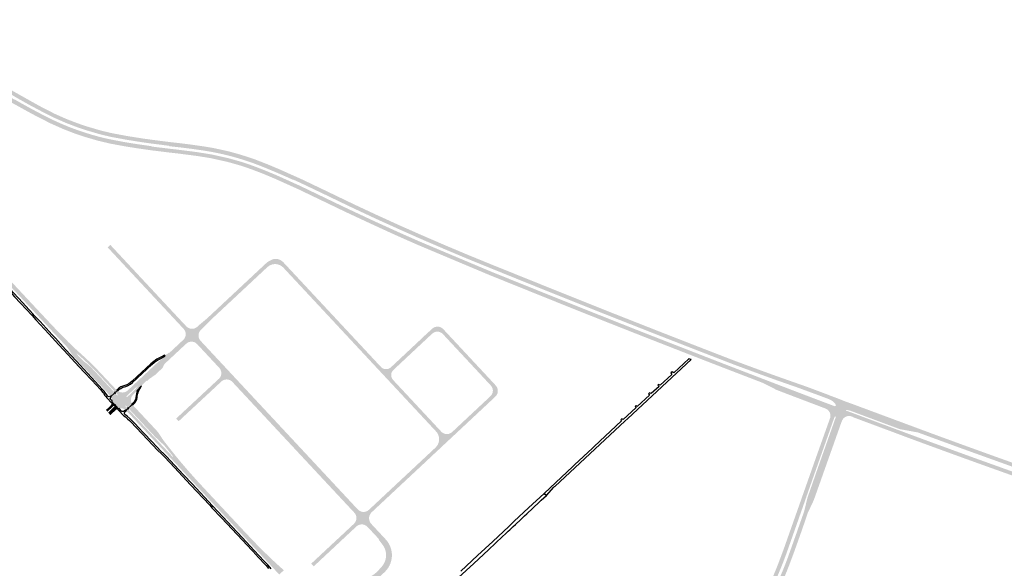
# Model space of a CAD drawing. Header units: metres. Extents: x 124582 to 143330, y 393481 to 406815.
# Tile 89 of 134: x 129512 to 131401, y 400551 to 401603. Entities that reach past the tile are written whole.
import ezdxf

# ---------------------------------------------------------------- set-up
doc = ezdxf.new("R2010")
doc.units = ezdxf.units.M
doc.header["$MEASUREMENT"] = 0
for name, color, linetype, lineweight in [('ir-ARC-asfalt-bestaande fietspaden-niet te inspecteren', 21, 'Continuous', 0), ('ir-ARC-asfalt-bestaande wegen-niet te inspecteren', 151, 'Continuous', 0), ('ir-ARC-asfalt-hoofdwegen-te inspecteren', 5, 'Continuous', 0), ('ir-ARC-beton-hoofdwegen-te inspecteren', 253, 'Continuous', 0)]:
    doc.layers.add(name, color=color, linetype=linetype, lineweight=lineweight)

msp = doc.modelspace()

# ---------------------------------------------------------------- hatches: boundary and pattern name
at = {"layer": 'ir-ARC-asfalt-hoofdwegen-te inspecteren', "linetype": 'Continuous', "lineweight": 13}
for points in [[(129664.171, 401370.57), (129662.318, 401371.006), (129634.57, 401379.054), (129616.702, 401385.178), (129595.42, 401393.391), (129571.353, 401404.114), (129549.415, 401415.157), (129538.163, 401421.096), (129525.504, 401427.935), (129497.609, 401443.376), (129476.69, 401455.567), (129449.125, 401472.407), (129404.604, 401500), (129350.598, 401533.71), (129300.217, 401565.045), (129249.2, 401597.168), (129252.908, 401603.308), (129304.368, 401571.229), (129323.744, 401559.209), (129355.12, 401539.743), (129453.545, 401478.51), (129486.611, 401458.445), (129502.455, 401449.464), (129502.635, 401449.816), (129514.896, 401442.857), (129527.87, 401435.659), (129540.985, 401428.558), (129554.316, 401421.542), (129567.733, 401414.645), (129581.209, 401408.231), (129594.981, 401402.15), (129608.895, 401396.508), (129623.013, 401391.287), (129636.675, 401386.663), (129650.996, 401382.3), (129665.704, 401378.26), (129670.768, 401377.043)], [(129674.977, 401381.279), (129665.477, 401383.526), (129636.785, 401391.968), (129620.184, 401397.712), (129600.061, 401405.404), (129576.307, 401415.819), (129552.091, 401428.16), (129533.1, 401438.212), (129507.314, 401452.587), (129466.168, 401476.98), (129429.082, 401500), (129375.538, 401533.289), (129357.593, 401544.611), (129361.523, 401550.657), (129419.191, 401515.137), (129457.618, 401491.27), (129497.853, 401466.807), (129536.881, 401444.813), (129555.357, 401434.648), (129579.334, 401422.511), (129602.981, 401412.068), (129624.043, 401404.107), (129639.939, 401398.681), (129659.54, 401392.928), (129667.57, 401390.571), (129677.147, 401388.299), (129680.866, 401387.417)], [(130295.908, 401162.799), (130273.185, 401172.356), (130232.836, 401190.206), (130190.002, 401209.821), (130136.724, 401234.662), (130109.439, 401247.761), (130046.045, 401278.195), (130001.046, 401298.418), (129977.543, 401308.233), (129955.687, 401316.585), (129934.591, 401323.73), (129910.075, 401330.617), (129878.912, 401337.538), (129863.062, 401340.108), (129852.089, 401341.887), (129816.318, 401346.491), (129796.697, 401348.712), (129763.769, 401352.789), (129737.952, 401356.488), (129714.028, 401360.265), (129686.061, 401365.462), (129685.267, 401365.61), (129664.171, 401370.57), (129670.768, 401377.043), (129680.139, 401374.792), (129687.238, 401373.408), (129709.618, 401369.044), (129724.54, 401366.545), (129739.402, 401364.201), (129754.281, 401362.061), (129765.019, 401360.623), (129764.949, 401359.949), (129797.477, 401355.976), (129817.522, 401353.671), (129852.618, 401349.179), (129868.74, 401346.552), (129880.449, 401344.645), (129911.803, 401337.653), (129936.869, 401330.664), (129958.072, 401323.47), (129980.287, 401314.967), (130003.974, 401305.147), (130049.083, 401284.815), (130114.884, 401253.256), (130139.461, 401241.468), (130192.568, 401216.611), (130235.797, 401196.953), (130276.274, 401178.994), (130299.343, 401169.281)], [(130301.799, 401174), (130278.45, 401184.054), (130237.977, 401202.076), (130194.9, 401221.595), (130147.732, 401243.654), (130118.961, 401257.504), (130096.088, 401268.514), (130051.448, 401289.766), (130035.91, 401296.879), (130035.718, 401296.325), (130025.279, 401301.092), (130011.73, 401307.048), (130000, 401312.023), (129983.97, 401318.69), (129970.269, 401324.171), (129956.125, 401329.419), (129941.823, 401334.211), (129927.385, 401338.588), (129912.373, 401342.634), (129897.76, 401346.093), (129882.737, 401349.19), (129872.677, 401350.944), (129868.23, 401351.719), (129853.522, 401353.891), (129838.62, 401355.956), (129823.748, 401357.803), (129798.047, 401360.757), (129798.129, 401361.431), (129766.71, 401365.399), (129747.095, 401368.128), (129716.595, 401372.987), (129687.198, 401378.393), (129674.977, 401381.279), (129680.866, 401387.417), (129688.283, 401385.658), (129717.816, 401380.15), (129748.422, 401375.291), (129768.395, 401372.531), (129799.105, 401368.655), (129819.296, 401366.352), (129839.659, 401363.805), (129863.677, 401360.423), (129878.849, 401357.88), (129884.104, 401356.999), (129913.368, 401350.545), (129935.304, 401344.465), (129961.518, 401335.926), (129987.223, 401325.907), (130000, 401320.536), (130010.996, 401315.913), (130054.733, 401296.343), (130099.015, 401275.178), (130124.344, 401262.981), (130152.206, 401249.564), (130198.506, 401227.973), (130241.12, 401208.568), (130258.374, 401200.94), (130275.837, 401193.219), (130281.183, 401190.856), (130305.268, 401180.442)], [(129812.688, 401024.659), (129805.535, 401032.314), (129788.251, 401050.811), (129783.86, 401055.511), (129681.216, 401165.596), (129680.4, 401166.471), (129685.519, 401171.253), (129788.948, 401060.351), (129797.392, 401051.315), (129810.67, 401037.105), (129817.123, 401030.199), (129814.587, 401027.842), (129815.278, 401027.098)], [(130804.368, 400958.096), (130778.696, 400968.087), (130697.182, 401000), (130641.301, 401022.036), (130595.739, 401040.112), (130550.28, 401058.303), (130457.18, 401095.745), (130431.516, 401106.105), (130411.338, 401114.251), (130295.908, 401162.799), (130299.343, 401169.281), (130413.867, 401121.062), (130437.228, 401111.634), (130459.818, 401102.518), (130552.443, 401065.284), (130644.163, 401028.751), (130690.437, 401010.443), (130717.061, 401000), (130736.96, 400992.195), (130810.27, 400963.633)], [(130814.746, 400967.888), (130783.268, 400980.189), (130739.024, 400997.385), (130732.386, 401000), (130646.331, 401033.902), (130600.208, 401052.211), (130509.447, 401088.556), (130462.157, 401107.632), (130441.733, 401115.898), (130415.825, 401126.384), (130370.25, 401144.955), (130326.453, 401163.384), (130301.799, 401174), (130305.268, 401180.442), (130329.61, 401169.917), (130373.462, 401151.528), (130418.375, 401133.164), (130447.905, 401121.284), (130515.808, 401093.966), (130603.096, 401058.971), (130649.08, 401040.666), (130741.12, 401004.422), (130752.489, 401000), (130800.117, 400981.445), (130817.281, 400974.763), (130824.95, 400971.792)], [(129541.216, 401040.899), (129498.516, 401086.745), (129476.889, 401109.762), (129434.185, 401155.635), (129439.534, 401160.723), (129493.642, 401102.691), (129514.733, 401080.046), (129530.857, 401062.787), (129546.405, 401046.152)], [(129859.348, 401008.166), (129853.233, 401014.689), (129853.104, 401014.826), (129858.311, 401019.521), (129869.06, 401028.451), (129873.74, 401032.591), (129922.34, 401077.997), (129936.411, 401091.143), (129982.132, 401133.858), (129986.97, 401128.68), (129985.614, 401127.414), (129973.12, 401115.753), (129941.82, 401086.539), (129929.526, 401075.065), (129925.86, 401071.643), (129916.083, 401062.518), (129907.938, 401054.915), (129888.682, 401036.943), (129878.63, 401027.561), (129876.957, 401025.906), (129874.202, 401023.181), (129864.88, 401013.441), (129859.627, 401008.426)], [(130200.51, 400931.571), (130184.302, 400948.94), (130168.696, 400965.675), (130146.985, 400988.956), (130132.732, 401004.24), (130127.824, 401009.503), (130105.764, 401033.159), (130097.05, 401042.503), (130086.627, 401053.68), (130073.763, 401067.474), (130062.401, 401079.658), (130053.315, 401089.401), (130043.334, 401100.104), (130017.48, 401127.828), (130014.562, 401130.344), (130011.248, 401132.309), (130007.641, 401133.662), (130003.853, 401134.362), (130000, 401134.386), (129996.431, 401133.794), (129993.008, 401132.622), (129989.825, 401130.902), (129986.97, 401128.68), (129982.132, 401133.858), (129985.978, 401137.451), (129990.361, 401140.344), (129995.057, 401142.695), (130000, 401144.47), (130003.7, 401144.512), (130007.352, 401143.917), (130010.848, 401142.703), (130014.083, 401140.907), (130016.961, 401138.581), (130022.094, 401133.079), (130023.119, 401131.986), (130037.474, 401116.612), (130065.097, 401087.015), (130121.962, 401026.066), (130133.995, 401013.169), (130190.335, 400952.788), (130202.863, 400939.362), (130205.639, 400936.386)], [(129685.745, 400881.271), (129684.04, 400883.184), (129670.271, 400897.912), (129656.314, 400912.922), (129615.208, 400957.009), (129614.279, 400958.051), (129611.176, 400961.974), (129608.49, 400966.193), (129606.978, 400968.778), (129604.629, 400972.316), (129602.013, 400975.662), (129598.625, 400979.342), (129580.44, 400998.699), (129561.751, 401018.763), (129542.135, 401039.909), (129541.216, 401040.899), (129546.405, 401046.152), (129572.902, 401017.889), (129586.616, 401003.473), (129605.249, 400984.6), (129617.221, 400973.074), (129624.975, 400966.064), (129626.08, 400965.065), (129638.667, 400953.588), (129650.959, 400941.794), (129655.183, 400937.745), (129695.996, 400894.41), (129697.997, 400892.4), (129694.57, 400889.32), (129692.829, 400891.182), (129660.607, 400925.643), (129648.799, 400937.693), (129636.582, 400949.33), (129621.959, 400962.579), (129621.599, 400962.713), (129621.242, 400962.573), (129621.073, 400962.203), (129621.211, 400961.82), (129630.763, 400951.548), (129632.339, 400949.924), (129634.003, 400948.391), (129642.898, 400941.448), (129644.615, 400939.988), (129646.291, 400938.48), (129647.931, 400936.934), (129649.535, 400935.351), (129651.101, 400933.73), (129691.767, 400890.167), (129693.491, 400888.32)], [(129825.791, 400989.343), (129827.695, 400991.614), (129829.111, 400994.218), (129829.982, 400997.051), (129830.274, 401000), (129830.008, 401002.78), (129829.226, 401005.461), (129827.956, 401007.949), (129826.242, 401010.154), (129812.688, 401024.659), (129815.278, 401027.098), (129814.587, 401027.842), (129817.123, 401030.199), (129831.55, 401014.761), (129834.121, 401012.664), (129837.089, 401011.182), (129840.31, 401010.389), (129843.627, 401010.321), (129846.878, 401010.983), (129849.904, 401012.343), (129852.558, 401014.334), (129853.104, 401014.826), (129853.233, 401014.689), (129837.51, 401000)], [(130227.264, 400913.471), (130205.639, 400936.386), (130208.056, 400934.629), (130210.797, 400933.438), (130213.731, 400932.871), (130216.718, 400932.954), (130219.616, 400933.684), (130222.286, 400935.025), (130224.602, 400936.914), (130224.753, 400937.104), (130236.075, 400947.629), (130264.942, 400974.701), (130277.168, 400986.156), (130282.034, 400990.666), (130283.729, 400992.289), (130289.223, 400997.549), (130291.962, 401000), (130303.744, 401010.932), (130304.545, 401011.478), (130304.99, 401011.781), (130307.125, 401012.966), (130309.38, 401013.903), (130311.316, 401014.304), (130313.286, 401014.466), (130313.72, 401004.914), (130310.976, 401004.748), (130308.315, 401004.062), (130305.832, 401002.882), (130303.62, 401001.25), (130302.23, 401000), (130296.207, 400994.356), (130293.654, 400991.964), (130276.968, 400976.36), (130251.251, 400952.308), (130241.287, 400942.965), (130229.594, 400932), (130229.523, 400931.806), (130227.455, 400929.748), (130225.89, 400927.285), (130224.905, 400924.538), (130224.548, 400921.642), (130224.837, 400918.739), (130225.757, 400915.97)], [(130377.329, 400942.871), (130375.89, 400944.413), (130369.252, 400951.527), (130364.062, 400957.072), (130343.453, 400979.168), (130339.503, 400983.406), (130338.211, 400984.79), (130328.186, 400995.533), (130324.018, 401000), (130323.536, 401000.546), (130321.445, 401002.33), (130319.052, 401003.683), (130316.445, 401004.555), (130313.72, 401004.914), (130313.286, 401014.466), (130315.261, 401014.388), (130317.212, 401014.07), (130318.583, 401013.639), (130319.908, 401013.082), (130322.218, 401011.722), (130324.257, 401009.982), (130329.713, 401004.151), (130355.801, 400976.19), (130374.622, 400956.023), (130382.49, 400947.523)], [(131058.626, 400857.217), (131000, 400879.466), (130974.059, 400889.356), (130964.42, 400893.091), (130937.875, 400906.581), (130932.218, 400908.753), (130880.106, 400928.759), (130877.674, 400929.693), (130873.751, 400931.199), (130827.642, 400949.038), (130804.368, 400958.096), (130810.27, 400963.633), (130830.216, 400955.862), (130876.213, 400938.024), (130880.242, 400936.476), (130882.673, 400935.541), (130934.726, 400915.538), (130962.488, 400904.87), (131000, 400890.552), (131037.211, 400876.379), (131062.41, 400866.861)], [(131065.631, 400875.068), (131062.71, 400876.16), (131061.523, 400876.604), (131041.358, 400884.145), (131003.43, 400898.072), (130964.627, 400911.581), (130937.591, 400921.368), (130887.337, 400939.886), (130884.699, 400940.895), (130882.266, 400941.825), (130875.305, 400944.487), (130814.746, 400967.888), (130824.95, 400971.792), (130877.83, 400951.31), (130884.859, 400948.674), (130887.298, 400947.76), (130890.215, 400946.666), (130940.348, 400928.177), (130962.016, 400920.365), (130989.476, 400910.642), (131022.195, 400899.189), (131059.131, 400885.333), (131063.931, 400883.451), (131067.007, 400882.244), (131068.261, 400881.772)], [(130419.6, 400889.306), (130419.764, 400892.359), (130419.281, 400895.378), (130418.171, 400898.227), (130417.022, 400900.11), (130415.61, 400901.806), (130409.275, 400908.585), (130398.839, 400919.727), (130397.545, 400921.207), (130389.461, 400929.87), (130387.933, 400931.507), (130377.329, 400942.871), (130382.49, 400947.523), (130393.49, 400935.799), (130425.058, 400901.856), (130425.399, 400901.446), (130427.269, 400898.894), (130428.568, 400896.009), (130429.24, 400892.917), (130429.251, 400892.818), (130429.288, 400890.114)], [(129816.609, 400832.95), (129811.868, 400838.12), (129814.352, 400840.431), (129843.117, 400867.194), (129894.36, 400914.87), (129896.294, 400917.364), (129897.664, 400920.208), (129898.408, 400923.275), (129898.495, 400926.43), (129897.921, 400929.534), (129896.71, 400932.449), (129894.916, 400935.046), (129919.425, 400908.776), (129916.963, 400910.771), (129914.137, 400912.205), (129911.073, 400913.015), (129907.907, 400913.164), (129904.781, 400912.645), (129901.833, 400911.482), (129899.195, 400909.726), (129890.206, 400901.37), (129888.671, 400899.943), (129887.666, 400898.969), (129874.888, 400887.079), (129867.48, 400880.243), (129867.467, 400880.231), (129865.997, 400878.846), (129855.899, 400869.476), (129853.517, 400867.261), (129819.504, 400835.641)], [(130326.447, 400799.613), (130316.556, 400800.801), (130315.919, 400804.188), (130314.758, 400807.433), (130313.101, 400810.455), (130310.991, 400813.18), (130246.758, 400882.012), (130200.51, 400931.571), (130205.639, 400936.386), (130227.264, 400913.471), (130228.879, 400911.487), (130233.03, 400907.037), (130248.237, 400890.734), (130260.531, 400877.555), (130271.025, 400866.305), (130291.144, 400844.737), (130310.158, 400824.353), (130321.333, 400812.373), (130321.817, 400811.917), (130323.8, 400808.78), (130324.135, 400808.171), (130324.704, 400806.973), (130325.198, 400805.743), (130325.618, 400804.485), (130325.962, 400803.205), (130326.156, 400802.252)], [(129714.698, 400854.673), (129714.313, 400855.019), (129711.592, 400856.57), (129708.614, 400857.539), (129705.501, 400857.886), (129702.383, 400857.596), (129702.182, 400857.523), (129696.209, 400863.846), (129697.09, 400864.573), (129697.426, 400865.26), (129697.183, 400865.985), (129696.502, 400866.332), (129695.773, 400866.101), (129694.887, 400865.282), (129688.878, 400871.691), (129688.917, 400871.967), (129688.708, 400874.371), (129688.135, 400876.716), (129687.213, 400878.946), (129686.933, 400879.39), (129694.932, 400886.75), (129698.601, 400882.81), (129698.94, 400882.63), (129699.302, 400882.73), (129699.561, 400882.91), (129699.761, 400883.24), (129699.651, 400883.62), (129698.42, 400885.2), (129696.03, 400887.77), (129699.705, 400891.168), (129700.129, 400890.862), (129703.075, 400889.176), (129706.332, 400888.218), (129709.722, 400888.041), (129713.061, 400888.653), (129716.167, 400890.022), (129718.872, 400892.073), (129721.011, 400894.072), (129725.432, 400889.274), (129716.792, 400881.2), (129716.471, 400880.508), (129716.731, 400879.79), (129717.421, 400879.465), (129718.14, 400879.721), (129726.221, 400887.25), (129726.777, 400887.808), (129729.852, 400884.493), (129729.277, 400883.948), (129728.673, 400883.274), (129727.154, 400881.28), (129726.023, 400879.044), (129725.316, 400876.639), (129725.057, 400874.146), (129725.182, 400871.544), (129725.765, 400869.006), (129726.787, 400866.61), (129727.074, 400866.195), (129719.27, 400858.87), (129715.52, 400862.91), (129715.181, 400863.06), (129714.832, 400862.94), (129714.46, 400862.58), (129714.292, 400862.25), (129714.421, 400861.9), (129718.181, 400857.86)], [(130321.54, 400783.964), (130323.481, 400787.153), (130324.19, 400788.273), (130324.59, 400789.1), (130325.049, 400790.178), (130325.54, 400791.592), (130325.86, 400792.701), (130326.178, 400794.16), (130326.363, 400795.303), (130326.501, 400796.785), (130326.548, 400797.947), (130326.529, 400798.824), (130326.447, 400799.613), (130326.156, 400802.252), (130325.962, 400803.205), (130325.618, 400804.485), (130325.198, 400805.743), (130324.704, 400806.973), (130324.135, 400808.171), (130323.8, 400808.78), (130321.817, 400811.917), (130323.888, 400810.361), (130326.2, 400809.193), (130329.143, 400808.44), (130332.174, 400808.243), (130334.365, 400808.444), (130336.464, 400809.101), (130339.336, 400810.621), (130341.957, 400812.542), (130344.781, 400815.186), (130345.885, 400816.22), (130349.488, 400819.593), (130359.778, 400829.227), (130365.627, 400834.702), (130377.005, 400845.353), (130389.929, 400857.45), (130410.494, 400876.647), (130415.438, 400881.288), (130417.387, 400883.643), (130418.796, 400886.357), (130419.6, 400889.306), (130429.288, 400890.114), (130428.653, 400886.775), (130427.29, 400883.66), (130425.268, 400880.928), (130424.472, 400880.156), (130423.356, 400879.109), (130405.098, 400861.983), (130377.952, 400836.606), (130366.826, 400826.206), (130333.45, 400795.074)], [(131235.747, 400811.429), (131200.519, 400817.894), (131113.92, 400850.154), (131107.891, 400852.403), (131105.584, 400853.242), (131103.209, 400853.862), (131100.649, 400854.271), (131098.061, 400854.425), (131097.656, 400854.236), (131097.558, 400853.799), (131097.843, 400853.455), (131102.416, 400851.739), (131112.986, 400847.775), (131110.469, 400841.36), (131107.452, 400842.474), (131104.841, 400843.109), (131102.156, 400843.208), (131098.611, 400842.244), (131095.354, 400840.544), (131093.245, 400838.977), (131091.455, 400837.054), (131091.711, 400836.895), (131090.117, 400834.39), (131089.017, 400831.633), (131088.145, 400829.212), (131075.523, 400833.84), (131077.985, 400840.815), (131077.955, 400841.542), (131077.452, 400842.069), (131076.727, 400842.132), (131076.14, 400841.702), (131074.485, 400838.033), (131073.294, 400834.658), (131066.365, 400837.103), (131066.741, 400838.155), (131066.856, 400838.181), (131067.009, 400838.603), (131067.718, 400841.73), (131067.743, 400844.935), (131067.082, 400848.072), (131065.765, 400850.996), (131063.854, 400853.57), (131061.437, 400855.676), (131058.626, 400857.217), (131062.41, 400866.861), (131070.896, 400863.656), (131073.708, 400862.594), (131074.944, 400862.176), (131076.212, 400861.866), (131077.287, 400862.036), (131078.036, 400862.825), (131078.18, 400863.951), (131077.803, 400865.022), (131076.62, 400866.672), (131075.314, 400868.227), (131073.351, 400870.2), (131071.676, 400871.667), (131070.037, 400872.828), (131068.286, 400873.814), (131065.631, 400875.068), (131068.261, 400881.772), (131073.96, 400879.63), (131080.975, 400876.992), (131092.26, 400872.484), (131095.56, 400871.166), (131109.034, 400866.377), (131238.153, 400818.429)], [(129679.868, 400851.144), (129677.236, 400854.788), (129683.937, 400860.972), (129684.172, 400861.204), (129685.866, 400863.056), (129687.26, 400865.142), (129687.37, 400865.419), (129688.343, 400867.859), (129692.719, 400863.2), (129691.005, 400861.64), (129687.072, 400857.933)], [(129805.558, 400765.128), (129805.72, 400765.481), (129805.601, 400765.85), (129789.251, 400786.3), (129770.991, 400803.46), (129722.313, 400855.612), (129720.71, 400857.33), (129728.309, 400864.411), (129728.507, 400864.125), (129728.569, 400864.036), (129729.95, 400862.559), (129755.875, 400834.861), (129772.947, 400816.584), (129776.47, 400812.564), (129779.594, 400808.227), (129785.115, 400799.621), (129789.846, 400793.002), (129794.471, 400787.414), (129794.766, 400786.806), (129808.749, 400769.233), (129809.462, 400768.365)], [(129685.385, 400844.653), (129681.403, 400849.838), (129688.405, 400856.429), (129692.361, 400860.152), (129694.069, 400861.739), (129699.044, 400856.384), (129696.927, 400855.24), (129696.18, 400854.68), (129695.587, 400854.153), (129692.758, 400851.519), (129685.892, 400845.126)], [(129801.581, 400761.829), (129797.213, 400766.476), (129779.968, 400784.989), (129739.198, 400828.777), (129717.91, 400851.544), (129716.895, 400852.63), (129716.612, 400852.954), (129716.275, 400853.256), (129719.612, 400856.32), (129721.222, 400854.594), (129804.811, 400765.128), (129805.143, 400764.978), (129805.494, 400765.074)], [(131946.809, 400607.864), (131934.819, 400608.037), (131905.982, 400609.923), (131876.94, 400612.505), (131847.235, 400615.718), (131817.507, 400619.438), (131785.132, 400624.32), (131765.386, 400627.815), (131737.264, 400632.859), (131709.33, 400638.359), (131653.226, 400651.706), (131624.269, 400659.482), (131612.383, 400662.821), (131603.541, 400665.43), (131582.133, 400671.748), (131553.127, 400681.03), (131523.585, 400691.032), (131495.879, 400700.734), (131443.317, 400719.388), (131368.336, 400746.103), (131360.648, 400748.876), (131329.899, 400759.969), (131304.192, 400769.296), (131301.744, 400770.185), (131293.572, 400773.15), (131256.012, 400786.859), (131217.721, 400800.981), (131197.241, 400808.651), (131136.132, 400831.416), (131125.232, 400835.515), (131117.648, 400838.325), (131110.366, 400841.023), (131110.469, 400841.36), (131112.986, 400847.775), (131120.65, 400844.901), (131138.621, 400838.161), (131199.658, 400815.46), (131221.074, 400807.495), (131258.65, 400793.65), (131304.241, 400777.023), (131306.688, 400776.13), (131333.161, 400766.476), (131361.659, 400756.257), (131408.853, 400739.333), (131447.093, 400725.693), (131488.157, 400711.123), (131520.382, 400699.808), (131566.319, 400684.328), (131598.182, 400674.482), (131604.91, 400672.555), (131626.765, 400666.296), (131654.827, 400658.783), (131685.158, 400651.309), (131716.187, 400644.319), (131744.983, 400638.717), (131774.901, 400633.384), (131803.465, 400628.735), (131818.902, 400626.569), (131858.31, 400621.741), (131858.356, 400622.392), (131873.092, 400620.818), (131888.201, 400619.341), (131902.927, 400618.056), (131918.037, 400616.883), (131933.132, 400616.027), (131947.289, 400615.441)], [(130856.729, 400342.138), (130851.511, 400347.945), (130866.051, 400368.699), (130879, 400388.189), (130891.416, 400408.023), (130904.606, 400430.301), (130917.282, 400452.876), (130930.867, 400478.852), (130943.759, 400505.178), (130958.029, 400536.328), (130958.251, 400536.848), (130964.434, 400551.694), (130965.32, 400553.924), (130966.756, 400557.594), (130972.285, 400572.21), (130977.541, 400586.302), (131032.943, 400743.223), (131043.183, 400772.228), (131061.718, 400824.097), (131066.365, 400837.103), (131073.294, 400834.658), (131021.291, 400687.34), (131021.249, 400687.222), (131021.242, 400687.202), (131021.347, 400687.157), (130984.004, 400581.36), (130981.604, 400574.76), (130977.073, 400562.78), (130972.342, 400550.877), (130971.434, 400548.657), (130969.017, 400542.839), (130966.554, 400537.046), (130955.935, 400513.105), (130944.759, 400489.419), (130936.645, 400472.964), (130928.193, 400456.681), (130919.406, 400440.576), (130908.855, 400422.011), (130897.897, 400403.684), (130886.742, 400386.078), (130875.249, 400368.72), (130863.458, 400351.563), (130860.106, 400346.842)], [(131035.878, 400681.848), (131023.771, 400686.58), (131042.576, 400740.511), (131060.142, 400790.27), (131075.523, 400833.84), (131088.145, 400829.212)], [(131947.607, 400620.454), (131921.544, 400621.537), (131878.281, 400625.94), (131849.258, 400629.439), (131819.919, 400633.683), (131783.63, 400639.604), (131740.352, 400647.842), (131712.162, 400653.768), (131679.161, 400661.518), (131667.669, 400664.371), (131628.761, 400674.695), (131606.45, 400681.074), (131602.307, 400682.258), (131574.091, 400691.076), (131539.847, 400702.388), (131523.1, 400708.176), (131486.279, 400721.158), (131411.711, 400747.613), (131363.274, 400765.057), (131316.854, 400781.774), (131309.704, 400784.388), (131307.258, 400785.282), (131261.673, 400801.945), (131235.747, 400811.429), (131238.153, 400818.429), (131244.184, 400816.187), (131264.461, 400808.65), (131309.75, 400792.104), (131312.196, 400791.21), (131319.212, 400788.647), (131351.699, 400776.906), (131370.918, 400769.96), (131375.412, 400768.335), (131414.208, 400754.429), (131488.817, 400727.969), (131541.475, 400709.446), (131576.834, 400697.792), (131604.721, 400689.182), (131607.702, 400688.321), (131630.707, 400681.675), (131669.228, 400671.43), (131680.944, 400668.537), (131713.867, 400660.857), (131746.986, 400653.868), (131784.98, 400646.684), (131821.135, 400640.795), (131850.083, 400636.697), (131878.919, 400633.112), (131921.961, 400628.746), (131934.266, 400628.218), (131952.345, 400627.442), (131954.223, 400627.521)], [(130185.752, 400636.71), (130160.648, 400663.61), (130163.233, 400661.438), (130166.237, 400659.898), (130169.508, 400659.066), (130172.883, 400658.986), (130176.191, 400659.66), (130179.265, 400661.054), (130181.951, 400663.1), (130205.547, 400685.15), (130246.267, 400723.2), (130262.844, 400738.667), (130307.571, 400780.449), (130309.6, 400782.345), (130312.338, 400785.378), (130314.465, 400788.867), (130315.906, 400792.69), (130316.612, 400796.715), (130316.556, 400800.801), (130326.447, 400799.613), (130326.529, 400798.824), (130326.548, 400797.947), (130326.501, 400796.785), (130326.363, 400795.303), (130326.178, 400794.16), (130325.86, 400792.701), (130325.54, 400791.592), (130325.049, 400790.178), (130324.59, 400789.1), (130324.19, 400788.273), (130323.481, 400787.153), (130321.54, 400783.964), (130320.271, 400782.78), (130315.441, 400778.17), (130309.801, 400773.002), (130289.749, 400754.176), (130267.673, 400733.585), (130228.497, 400697.015), (130215.464, 400684.835), (130186.482, 400657.751), (130184.49, 400655.146), (130183.074, 400652.188), (130182.292, 400649.004), (130182.179, 400645.727), (130182.738, 400642.495), (130183.946, 400639.447)], [(129884.756, 400672.693), (129884.688, 400672.766), (129884.278, 400673.204), (129831.323, 400729.866), (129814.015, 400748.603), (129801.581, 400761.829), (129805.494, 400765.074), (129805.558, 400765.128), (129809.462, 400768.365), (129821.254, 400754.016), (129835.192, 400737.763), (129851.976, 400718.941), (129889.758, 400678.304), (129890.167, 400677.865), (129890.235, 400677.792)], [(130009.732, 400538.933), (129992.567, 400557.274), (129961.354, 400590.69), (129930.981, 400623.174), (129908.205, 400647.603), (129885.098, 400672.328), (129884.756, 400672.693), (129890.235, 400677.792), (129890.576, 400677.426), (129898.473, 400668.932), (129943.944, 400620.283), (129955.246, 400608.392), (129966.597, 400596.542), (129977.396, 400585.674), (129988.345, 400574.958), (129999.937, 400563.98), (130003.665, 400560.511), (130007.423, 400557.082), (130014.774, 400550.456), (130018.51, 400547.067), (130014.236, 400543.071), (130014.203, 400543.04)], [(130865.542, 400332.33), (130860.234, 400338.237), (130872.859, 400355.981), (130885.035, 400374.037), (130896.808, 400392.339), (130908.193, 400410.886), (130919.564, 400430.105), (130930.41, 400449.626), (130940.577, 400469.31), (130950.432, 400489.151), (130960.001, 400509.316), (130969.083, 400529.705), (130976.306, 400546.544), (130977.214, 400548.763), (130981.965, 400560.788), (130986.464, 400572.91), (130999.791, 400610.296), (131016.604, 400657.983), (131016.791, 400657.948), (131023.771, 400686.58), (131035.878, 400681.848), (131032.806, 400675.286), (131023.541, 400655.606), (131021.614, 400649.14), (131011.165, 400619.011), (130998.771, 400584.154), (130995.104, 400574.215), (130991.384, 400564.295), (130989.722, 400559.93), (130984.215, 400545.725), (130983.31, 400543.505), (130981.606, 400539.409), (130981.045, 400538.105), (130973.475, 400520.458), (130965.601, 400502.945), (130954.949, 400480.641), (130943.768, 400458.598), (130931.616, 400435.982), (130918.926, 400413.663), (130908.084, 400395.715), (130896.781, 400378.054), (130884.678, 400359.501), (130871.996, 400341.339), (130868.783, 400336.825)], [(130075.987, 400554.647), (130071.172, 400559.81), (130073.224, 400561.724), (130074.701, 400563.102), (130085.049, 400572.751), (130104.138, 400590.553), (130107.356, 400593.491), (130109.603, 400595.585), (130110.364, 400596.36), (130122.976, 400608.121), (130125.823, 400610.723), (130127.474, 400612.235), (130129.093, 400613.788), (130133.7, 400618.047), (130144.334, 400628.04), (130145.891, 400629.491), (130153.342, 400636.44), (130155.434, 400638.974), (130156.927, 400641.901), (130157.751, 400645.083), (130157.866, 400648.367), (130157.266, 400651.598), (130155.98, 400654.622), (130154.07, 400657.296), (130178.686, 400630.834), (130176.124, 400632.846), (130173.19, 400634.262), (130170.021, 400635.015), (130166.764, 400635.071), (130163.571, 400634.427), (130160.59, 400633.113), (130157.961, 400631.19), (130141.604, 400615.917), (130129.4, 400604.522), (130100.026, 400577.094), (130086.865, 400564.805)]]:
    msp.add_hatch(color=5, dxfattribs=at).paths.add_polyline_path(points)
at = {"layer": 'ir-ARC-beton-hoofdwegen-te inspecteren', "linetype": 'Continuous', "lineweight": 13}
for points in [[(129729.852, 400884.493), (129726.777, 400887.808), (129731.912, 400892.96), (129737.322, 400898.94), (129737.433, 400899.434), (129737.077, 400899.795), (129736.581, 400899.692), (129725.432, 400889.274), (129721.011, 400894.072), (129721.17, 400894.221), (129775.632, 400945.19), (129778.452, 400947.64), (129783.85, 400951.71), (129786.14, 400953.68), (129787.422, 400954.89), (129788.105, 400954.165), (129791.027, 400956.871), (129791.179, 400957.287), (129790.948, 400957.666), (129790.508, 400957.72), (129789.698, 400959.67), (129793.35, 400961.3), (129795.899, 400962.93), (129797.75, 400964.51), (129798.435, 400963.83), (129825.02, 400988.642), (129825.791, 400989.343), (129837.51, 401000), (129853.233, 401014.689), (129859.348, 401008.166), (129831.159, 400981.704), (129824.152, 400975.17), (129810.205, 400962.166), (129788.63, 400942.05), (129789.251, 400941.35), (129788.952, 400941.072), (129787.961, 400940.15), (129787.532, 400939.49), (129786.021, 400935.77), (129785.691, 400935.17), (129771.121, 400921.59), (129759.932, 400913.93), (129755.71, 400910), (129755.021, 400910.705), (129748.706, 400904.876), (129745.113, 400900.596), (129736.438, 400891.28), (129736.315, 400891.116), (129734.843, 400889.446), (129732.037, 400886.561)], [(129919.425, 400908.776), (129894.916, 400935.046), (129886.142, 400944.458), (129851.992, 400981.06), (129849.469, 400983.18), (129846.541, 400984.69), (129843.352, 400985.516), (129840.058, 400985.618), (129836.824, 400984.99), (129833.808, 400983.664), (129831.159, 400981.704), (129859.348, 401008.166), (129857.327, 401005.773), (129855.85, 401003.01), (129854.983, 401000), (129854.767, 400996.789), (129855.244, 400993.606), (129856.392, 400990.599), (129858.159, 400987.909), (129858.578, 400987.422), (129859.021, 400986.95), (129923.291, 400918.061), (129925.661, 400915.521)], [(130031.392, 400788.792), (130028.005, 400792.463), (130019.897, 400801.074), (130000, 400822.406), (129980.129, 400843.692), (129978.163, 400845.876), (129974.656, 400849.631), (129974.593, 400849.698), (129966.409, 400858.396), (129958.122, 400867.283), (129957.234, 400868.235), (129948.205, 400877.916), (129946.081, 400880.194), (129935.558, 400891.477), (129919.425, 400908.776), (129925.661, 400915.521), (129938.081, 400902.209), (129938.955, 400901.272), (130017.162, 400817.441), (130027.796, 400806.04), (130041.287, 400791.576)], [(130154.07, 400657.296), (130150.683, 400660.928), (130140.209, 400672.148), (130121.147, 400692.567), (130106.792, 400707.944), (130084.363, 400731.97), (130073.725, 400743.366), (130066.924, 400750.651), (130057.238, 400761.036), (130041.756, 400777.635), (130031.392, 400788.792), (130041.287, 400791.576), (130092.432, 400736.743), (130133.902, 400692.282), (130145.212, 400680.158), (130160.293, 400663.99), (130160.437, 400663.837), (130160.648, 400663.61)], [(130201.072, 400606.86), (130178.686, 400630.834), (130154.07, 400657.296), (130160.648, 400663.61), (130185.752, 400636.71), (130198.236, 400623.314), (130207.762, 400613.093)], [(130134.727, 400465.259), (130132.712, 400466.14), (130132.43, 400466.677), (130128.76, 400469.911), (130129.741, 400470.98), (130132.971, 400474.75), (130133.077, 400475.256), (130132.694, 400475.605), (130132.2, 400475.452), (130127.513, 400471.048), (130120.436, 400477.69), (130124.533, 400481.508), (130161.621, 400516.071), (130165.098, 400518.899), (130168.821, 400521.395), (130172.758, 400523.538), (130176.76, 400525.541), (130179.861, 400527.231), (130182.752, 400529.226), (130185.422, 400531.423), (130185.59, 400531.877), (130185.294, 400532.26), (130184.813, 400532.212), (130183.755, 400534.032), (130190.762, 400538.666), (130197.332, 400543.901), (130206.297, 400553.785), (130206.427, 400553.889), (130209.534, 400557.943), (130211.979, 400562.428), (130213.704, 400567.236), (130214.667, 400572.252), (130214.846, 400577.357), (130214.235, 400582.428), (130212.851, 400587.345), (130210.726, 400591.989), (130207.91, 400596.251), (130200.291, 400606.251), (130201.072, 400606.86), (130207.762, 400613.093), (130210.039, 400610.649), (130213.662, 400606.761), (130216.312, 400603.732), (130218.679, 400600.476), (130220.742, 400597.02), (130221.338, 400595.865), (130223.545, 400590.608), (130225.064, 400585.112), (130225.872, 400579.468), (130225.932, 400578.591), (130225.883, 400572.645), (130225.042, 400566.759), (130223.425, 400561.037), (130221.291, 400556.036), (130218.563, 400551.332), (130215.282, 400546.996), (130211.497, 400543.092), (130201.498, 400533.748), (130186.14, 400519.396), (130184.412, 400517.781), (130185.071, 400517.051), (130183.731, 400515.771), (130182.182, 400511.997), (130182.012, 400511.581), (130181.113, 400510.74), (130166.86, 400497.4), (130156.282, 400490.16), (130151.721, 400485.94), (130151.052, 400486.68), (130144.321, 400480.35), (130141.306, 400477.002), (130138.682, 400473.34), (130136.48, 400469.409)]]:
    msp.add_hatch(color=252, dxfattribs=at).paths.add_polyline_path(points)

# ---------------------------------------------------------------- linework, layer by layer
at = {"layer": 'ir-ARC-asfalt-bestaande fietspaden-niet te inspecteren', "color": 11, "linetype": 'Continuous', "lineweight": 30, "flags": 128}
for points in [[(129536.99, 401038.751), (129509.814, 401068.237), (129499.173, 401080.182), (129490.621, 401089.423), (129464.131, 401117.782), (129443.588, 401139.858), (129431.374, 401152.96), (129428.953, 401150.659), (129440.84, 401137.89), (129460.768, 401116.531), (129482.216, 401093.637), (129487.819, 401087.569), (129501.865, 401071.813), (129535.255, 401035.608), (129537.799, 401037.872), (129536.99, 401038.751)], [(129671.372, 400887.823), (129672.136, 400886.909), (129672.233, 400886.766), (129675.178, 400882.601), (129676.942, 400880.168), (129678.912, 400877.899), (129688.343, 400867.859), (129688.917, 400871.967), (129688.713, 400871.867), (129686.026, 400874.768), (129685.435, 400876.202), (129685.613, 400877.743), (129686.514, 400879.005), (129686.876, 400879.121), (129687.213, 400878.946), (129685.745, 400881.271), (129684.509, 400880.37), (129683.021, 400880.017), (129681.512, 400880.269), (129680.468, 400880.889), (129676.303, 400886.678), (129673.576, 400890.496), (129670.668, 400894.179), (129641.773, 400925.245), (129620.275, 400948.069), (129599.67, 400970.45), (129579.928, 400992.156), (129574.151, 400998.443), (129550.504, 401024.04), (129538.837, 401036.742), (129537.799, 401037.872), (129535.255, 401035.608), (129542.588, 401027.65), (129567.297, 401000.956), (129586.929, 400979.48), (129604.323, 400960.51), (129617.472, 400946.252), (129635.339, 400927.252), (129649.754, 400911.762), (129666.305, 400893.886), (129671.372, 400887.823)], [(129789.698, 400959.67), (129787.569, 400958.72), (129781.115, 400955.54), (129774.918, 400951.885), (129769.012, 400947.775), (129763.432, 400943.233), (129727.457, 400909.77), (129724.281, 400907.099), (129720.807, 400904.828), (129717.087, 400902.989), (129709.64, 400900.341), (129705.895, 400898.81), (129703.847, 400897.591), (129701.945, 400896.156), (129700.291, 400894.58), (129697.997, 400892.4), (129700.129, 400890.862), (129699.981, 400891.229), (129700.155, 400891.584), (129703.105, 400894.283), (129705.348, 400895.956), (129707.806, 400897.294), (129710.429, 400898.269), (129715.317, 400899.78), (129719.897, 400901.627), (129724.173, 400904.096), (129728.061, 400907.141), (129765.13, 400941.65), (129770.577, 400946.004), (129776.296, 400949.993), (129782.264, 400953.599), (129788.455, 400956.808), (129790.508, 400957.72), (129789.698, 400959.67)], [(129736.653, 400888.882), (129735.725, 400885.504), (129735.117, 400882.054), (129734.685, 400878.057), (129733.929, 400875.124), (129732.664, 400872.373), (129730.929, 400869.891), (129728.78, 400867.757), (129727.475, 400866.571), (129727.122, 400866.429), (129726.787, 400866.61), (129728.507, 400864.125), (129728.462, 400864.436), (129728.624, 400864.705), (129731.064, 400866.982), (129731.774, 400867.68), (129732.518, 400868.499), (129734.597, 400871.457), (129736.073, 400874.758), (129736.892, 400878.28), (129737.2, 400881.279), (129738.05, 400886.218), (129739.613, 400890.979), (129741.856, 400895.46), (129745.113, 400900.596), (129736.438, 400891.28), (129736.847, 400891.427), (129737.219, 400891.201), (129737.277, 400890.77), (129736.653, 400888.882)], [(129693.491, 400888.32), (129694.932, 400886.75), (129696.03, 400887.77), (129694.57, 400889.32), (129693.491, 400888.32)], [(129696.209, 400863.846), (129694.887, 400865.282), (129692.719, 400863.2), (129694.069, 400861.739), (129696.209, 400863.846)], [(129714.313, 400855.019), (129714.466, 400854.73), (129714.409, 400854.408), (129712.224, 400852.315), (129710.852, 400851.556), (129709.292, 400851.388), (129707.79, 400851.838), (129706.579, 400852.834), (129702.256, 400857.445), (129702.383, 400857.596), (129699.044, 400856.384), (129703.695, 400851.53), (129703.72, 400851.503), (129709.006, 400845.829), (129710.279, 400844.58), (129711.426, 400843.546), (129714.334, 400841.249), (129718.465, 400837.792), (129722.407, 400834.121), (129724.684, 400831.863), (129756.953, 400797.63), (129776.495, 400777.157), (129783.515, 400770.349), (129789.967, 400763.99), (129808.455, 400744.34), (129839.319, 400711.121), (129876.169, 400671.675), (129879.176, 400668.457), (129879.586, 400668.018), (129879.654, 400667.945), (129882.1, 400670.221), (129882.031, 400670.294), (129881.621, 400670.732), (129842.449, 400712.636), (129825.895, 400730.481), (129808.833, 400748.829), (129793.062, 400765.594), (129788.376, 400770.46), (129782.083, 400776.398), (129775.173, 400783.066), (129751.442, 400808.381), (129744.952, 400815.291), (129743.73, 400816.565), (129728.854, 400832.423), (129723.596, 400837.67), (129718.02, 400842.577), (129713.571, 400845.978), (129712.909, 400846.879), (129712.553, 400848.302), (129712.84, 400849.74), (129713.714, 400850.917), (129715.935, 400852.944), (129716.272, 400853.069), (129716.612, 400852.954), (129714.313, 400855.019)], [(129720.71, 400857.33), (129719.27, 400858.87), (129718.181, 400857.86), (129719.612, 400856.32), (129720.71, 400857.33)]]:
    msp.add_lwpolyline(points, close=True, dxfattribs=at)
msp.add_lwpolyline([(129994.363, 400549.908), (129988.416, 400556.603), (129980.939, 400564.66), (129961.71, 400585.288), (129938.857, 400609.701), (129882.442, 400669.856), (129882.1, 400670.221), (129879.654, 400667.945), (129879.995, 400667.58), (129886.59, 400660.519), (129892.671, 400653.961), (129896.924, 400649.49), (129898.904, 400647.379), (129938.949, 400604.699), (129956.793, 400585.644), (129966.507, 400575.23), (129967.623, 400573.994), (129984.401, 400556.035), (129989.407, 400550.564)], dxfattribs=at)
at = {"layer": 'ir-ARC-asfalt-bestaande wegen-niet te inspecteren', "color": 7, "linetype": 'Continuous', "lineweight": 30, "flags": 128}
msp.add_lwpolyline([(130767.074, 400926.131), (130764.151, 400927.919), (130761.686, 400925.628), (130763.432, 400922.761), (130740.903, 400901.923), (130737.591, 400903.224), (130736.29, 400902.014), (130738.723, 400899.906), (130723.63, 400885.945), (130720.634, 400887.448), (130718.715, 400885.663), (130719.304, 400885.132), (130720.113, 400882.692), (130696.928, 400861.246), (130694.636, 400863.262), (130692.811, 400861.563), (130693.828, 400860.65), (130693.934, 400860.241), (130694.31, 400858.824), (130669.855, 400836.186), (130667.028, 400837.358), (130665.446, 400835.873), (130666.028, 400835.289), (130666.968, 400833.501), (130614.269, 400784.503), (130610.927, 400781.395), (130576.392, 400749.292), (130573.278, 400746.397), (130518.144, 400694.591), (130522.458, 400690.258), (130537.08, 400706.687), (130538.085, 400707.695), (130539.231, 400708.54), (130673.242, 400833.142), (130679.105, 400838.387), (130800.33, 400951.164), (130797.922, 400952.109), (130795.981, 400952.87), (130767.074, 400926.131)], close=True, dxfattribs=at)
msp.add_lwpolyline([(130353.86, 400532.963), (130383.076, 400560.229), (130411.193, 400586.419), (130438.364, 400611.811), (130444.046, 400617.121), (130449.338, 400622.056), (130452.392, 400624.904), (130458.784, 400630.865), (130463.168, 400634.952), (130463.168, 400634.952), (130473.568, 400644.651), (130480.613, 400651.226), (130485.046, 400655.363), (130508.958, 400677.674), (130512.789, 400681.244), (130522.458, 400690.258), (130518.144, 400694.591), (130488.241, 400666.59), (130460.84, 400641.054), (130460.097, 400640.36), (130450.349, 400631.276), (130419.765, 400602.581), (130390.369, 400575.235), (130358.43, 400545.458)], dxfattribs=at)
at = {"layer": 'ir-ARC-asfalt-hoofdwegen-te inspecteren', "color": 5, "linetype": 'Continuous', "lineweight": 13, "extrusion": (0, 0, -1)}
for points in [[(-129693.491, 400888.32), (-129685.745, 400881.271), (-129694.932, 400886.75), (-129686.933, 400879.39)], [(-129697.997, 400892.4), (-129694.57, 400889.32), (-129699.705, 400891.168), (-129696.03, 400887.77)], [(-129688.343, 400867.859), (-129692.719, 400863.2), (-129688.878, 400871.691), (-129694.887, 400865.282)]]:
    msp.add_solid(points, dxfattribs=at)
at = {"layer": 'ir-ARC-asfalt-hoofdwegen-te inspecteren', "color": 5, "linetype": 'Continuous', "lineweight": 13}
for points in [[(129699.044, 400856.384), (129702.182, 400857.523), (129694.069, 400861.739), (129696.209, 400863.846)], [(129719.27, 400858.87), (129720.71, 400857.33), (129727.074, 400866.195), (129728.309, 400864.411)], [(129714.698, 400854.673), (129716.275, 400853.256), (129718.181, 400857.86), (129719.612, 400856.32)]]:
    msp.add_solid(points, dxfattribs=at)

doc.saveas('drawing.dxf')
